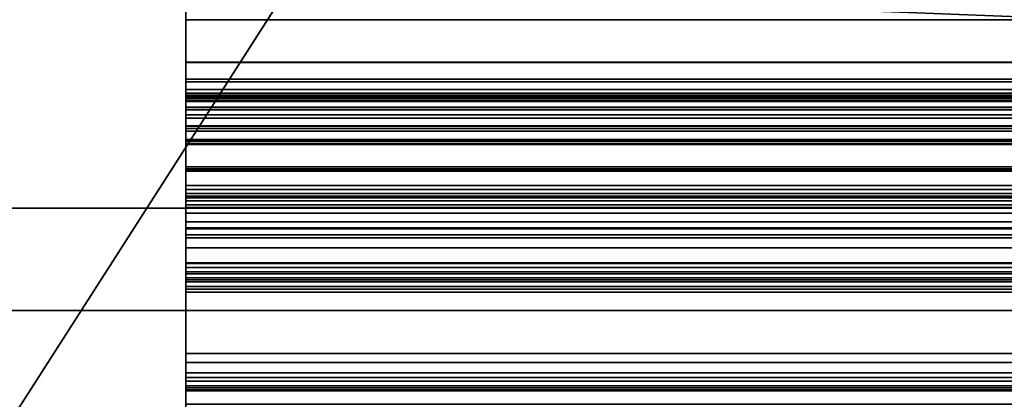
# Model space of a CAD drawing. Header units: millimetres. Extents: x -527 to 5177, y -116 to 161.
# Tile 86 of 256: x -313.25 to -293.97, y 7.96 to 15.39. Entities that reach past the tile are written whole.
import ezdxf

# ---------------------------------------------------------------- set-up
doc = ezdxf.new("R2010")
doc.units = ezdxf.units.MM
doc.layers.add('151', color=7, linetype='Continuous', true_color=0xffffff)

# ---------------------------------------------------------------- blocks, each defined once
blk = doc.blocks.new('UG_SURFACE_001')
at = {"layer": '151', "color": 252, "linetype": 'Continuous', "lineweight": 35}
for points in [[(527, -9.3, 2212.25), (527, 142.4, 2212.25), (-527, 142.4, 2212.25), (-527, -9.3, 2212.25)], [(-377, -9.3, 2062.25), (-377, 142.4, 2062.25), (377, 142.4, 2062.25), (377, -9.3, 2062.25)]]:
    blk.add_3dface(points, dxfattribs=at)
blk = doc.blocks.new('UG_SURFACE_015')
at = {"layer": '151', "color": 35, "linetype": 'Continuous', "lineweight": 35}
for points in [[(321, 11.7, 2017), (-321, 11.7, 2017), (-321, 7.5, 2017), (317, 7.5, 2017)], [(321, 11.7, 2), (321, 9.7), (-321, 9.7), (-321, 11.7, 2)], [(-321, 11.7, 2), (-291.679, 11.7, 1095.657), (-292.852, 11.7, 1026.822)], [(-292.852, 11.7, 1026.822), (-291.679, 11.7, 1015.657), (-321, 11.7, 2)], [(-291.679, 11.7, 1015.657), (-286.065, 11.7, 1005.934), (-321, 11.7, 2)], [(-321, 11.7, 2), (-286.065, 11.7, 1005.934), (-276.982, 11.7, 999.334)], [(-321, 11.7, 2017), (-289.383, 11.7, 1117.5), (-292.852, 11.7, 1106.822)], [(-276.982, 11.7, 999.334), (-266, 11.7, 997), (-321, 11.7, 2)], [(-292.852, 11.7, 1106.822), (-321, 11.7, 2), (-321, 11.7, 2017)], [(-292.852, 11.7, 1106.822), (-291.679, 11.7, 1095.657), (-321, 11.7, 2)], [(-321, 11.7, 2017), (-271.614, 11.7, 1130.41), (-281.87, 11.7, 1125.843)], [(321, 11.7, 2), (-321, 11.7, 2), (-266, 11.7, 997), (-255.018, 11.7, 999.334)], [(-281.87, 11.7, 1125.843), (-289.383, 11.7, 1117.5), (-321, 11.7, 2017)], [(-321, 11.7, 2017), (-260.386, 11.7, 1130.41), (-271.614, 11.7, 1130.41)], [(-250.13, 11.7, 1125.843), (-260.386, 11.7, 1130.41), (-321, 11.7, 2017), (321, 11.7, 2017)], [(-317, 7.5), (-321, 7.5), (-321, 9.7), (321, 9.7)], [(321, 9.7), (317, 1.7), (-317, 1.7), (-317, 7.5)]]:
    blk.add_3dface(points, dxfattribs=at)
blk = doc.blocks.new('UG_SURFACE_037')
at = {"layer": '151', "color": 252, "linetype": 'Continuous', "lineweight": 35}
for points in [[(-326.5, 74.62, 2021.75), (-326.5, -26.22, 2021.75), (-258.5, 26.8, 2021.75), (-258.5, 28.8, 2021.75)], [(-325, -26.22, 2020.25), (-325, 74.62, 2020.25), (-258.5, 28.8, 2020.25), (-258.5, 26.8, 2020.25)], [(-78.167, 26.8, 2020.25), (78.167, 28.8, 2020.25), (78.167, 26.8, 2020.25), (-325, -26.22, 2020.25)], [(-246.5, 26.8, 2020.25), (-90.167, 28.8, 2020.25), (-90.167, 26.8, 2020.25), (-325, -26.22, 2020.25)], [(-326.5, -26.22, 2021.75), (326.5, -26.22, 2021.75), (-246.5, 26.8, 2021.75), (-258.5, 26.8, 2021.75)], [(-325, -26.22, 2020.25), (78.167, 26.8, 2020.25), (90.167, 26.8, 2020.25)], [(90.167, 26.8, 2020.25), (246.5, 26.8, 2020.25), (-325, -26.22, 2020.25)], [(-325, -26.22, 2020.25), (-90.167, 26.8, 2020.25), (-78.167, 26.8, 2020.25)], [(-325, -26.22, 2020.25), (-258.5, 26.8, 2020.25), (-246.5, 26.8, 2020.25)], [(325, -26.22, 2020.25), (-325, -26.22, 2020.25), (246.5, 26.8, 2020.25), (258.5, 26.8, 2020.25)]]:
    blk.add_3dface(points, dxfattribs=at)
blk = doc.blocks.new('UG_SURFACE_067')
at = {"layer": '151', "color": 252, "linetype": 'Continuous', "lineweight": 35}
for points in [[(-308, 16.014, -6.75), (-324, 16.014, -6.75), (-324, -8.953, -6.75), (324, -8.953, -6.75)], [(-324, -8.953, -7.75), (-324, 16.014, -7.75), (-308, 16.014, -7.75)], [(-308, 16.014, -7.75), (308, 16.014, -7.75), (-324, -8.953, -7.75)], [(308, 16.014, -7.75), (324, 16.014, -7.75), (324, -8.953, -7.75), (-324, -8.953, -7.75)], [(308, 16.014, -6.75), (-308, 16.014, -6.75), (324, -8.953, -6.75)]]:
    blk.add_3dface(points, dxfattribs=at)
blk = doc.blocks.new('UG_SURFACE_091')
at = {"layer": '151', "color": 206, "linetype": 'Continuous', "lineweight": 35}
for points in [[(-310, 18.28, -3.37), (-310, 18.401, -3.492), (-310, 17.875, -4.628), (-310, 14.56, -4.675)], [(-310, 16.886, -3.622), (-310, 17.055, -3.582), (-310, 18.28, -3.37), (-310, 14.56, -4.675)], [(-310, 17.875, -4.628), (310, 17.875, -4.628), (310, 14.56, -4.675), (-310, 14.56, -4.675)], [(-310, 13.956, -3.705), (310, 13.956, -3.705), (310, 16.886, -3.622), (-310, 16.886, -3.622)], [(-310, 13.956, -3.705), (-310, 16.886, -3.622), (-310, 14.56, -4.675)], [(-310, 15.808, 9.306), (310, 15.808, 9.306), (310, 14.554, 8.056), (-310, 14.554, 8.056)], [(-310, 15.808, 9.306), (-310, 14.554, 8.056), (-310, 14.177, 8.523), (-310, 15.393, 9.771)], [(-310, 14.177, 8.523), (310, 14.177, 8.523), (310, 15.393, 9.771), (-310, 15.393, 9.771)], [(-310, 14.56, -4.675), (-310, 13.307, -4.675), (-310, 13.874, -3.701), (-310, 13.956, -3.705)], [(-310, 14.56, -4.675), (310, 14.56, -4.675), (310, 13.307, -4.675), (-310, 13.307, -4.675)], [(-310, 14.554, 8.056), (310, 14.554, 8.056), (310, 14.228, 7.837), (-310, 14.228, 7.837)], [(-310, 14.554, 8.056), (-310, 14.228, 7.837), (-310, 14.028, 8.423), (-310, 14.177, 8.523)], [(-310, 14.228, 7.837), (310, 14.228, 7.837), (310, 13.848, 7.769), (-310, 13.848, 7.769)], [(-310, 14.228, 7.837), (-310, 13.848, 7.769), (-310, 13.855, 8.392), (-310, 14.028, 8.423)], [(-310, 14.028, 8.423), (310, 14.028, 8.423), (310, 14.177, 8.523), (-310, 14.177, 8.523)], [(-310, 13.855, 8.392), (310, 13.855, 8.392), (310, 14.028, 8.423), (-310, 14.028, 8.423)], [(-310, 13.874, -3.701), (310, 13.874, -3.701), (310, 13.956, -3.705), (-310, 13.956, -3.705)], [(-310, 13.918, -0.829), (310, 13.918, -0.829), (310, 13.912, -0.873), (-310, 13.912, -0.873)], [(-310, 13.896, -0.661), (310, 13.896, -0.661), (310, 13.918, -0.829), (-310, 13.918, -0.829)], [(-310, 13.048, -1.051), (-310, 13.049, -0.976), (-310, 13.918, -0.829), (-310, 13.912, -0.873)], [(-310, 13.896, -0.661), (-310, 13.918, -0.829), (-310, 13.049, -0.976)], [(-310, 13.912, -0.873), (310, 13.912, -0.873), (310, 13.21, -2.79), (-310, 13.21, -2.79)], [(-310, 13.912, -0.873), (-310, 13.21, -2.79), (-310, 12.514, -2.508), (-310, 13.048, -1.051)], [(-310, 13.81, -0.519), (310, 13.81, -0.519), (310, 13.896, -0.661), (-310, 13.896, -0.661)], [(-310, 13.049, -0.976), (-310, 13.015, -0.885), (-310, 13.81, -0.519), (-310, 13.896, -0.661)], [(-310, 13.793, -3.688), (310, 13.793, -3.688), (310, 13.874, -3.701), (-310, 13.874, -3.701)], [(-310, 13.307, -4.675), (-310, 13.793, -3.688), (-310, 13.874, -3.701)], [(-310, 13.679, 8.434), (-310, 13.855, 8.392), (-310, 13.848, 7.769), (-310, 13.465, 7.86)], [(-310, 13.679, 8.434), (310, 13.679, 8.434), (310, 13.855, 8.392), (-310, 13.855, 8.392)], [(-310, 13.848, 7.769), (310, 13.848, 7.769), (310, 13.465, 7.86), (-310, 13.465, 7.86)], [(-310, 13.672, -0.421), (310, 13.672, -0.421), (310, 13.81, -0.519), (-310, 13.81, -0.519)], [(-310, 13.672, -0.421), (-310, 13.81, -0.519), (-310, 13.015, -0.885)], [(-310, 13.533, -3.58), (310, 13.533, -3.58), (310, 13.793, -3.688), (-310, 13.793, -3.688)], [(-310, 13.307, -4.675), (-310, 13.533, -3.58), (-310, 13.793, -3.688)], [(-310, 13.628, 8.463), (-310, 13.679, 8.434), (-310, 13.465, 7.86), (-310, 13.26, 7.993)], [(-310, 13.628, 8.463), (310, 13.628, 8.463), (310, 13.679, 8.434), (-310, 13.679, 8.434)], [(-310, 12.462, 0.783), (310, 12.462, 0.783), (310, 13.672, -0.421), (-310, 13.672, -0.421)], [(-310, 13.672, -0.421), (-310, 13.015, -0.885), (-310, 12.948, -0.814)], [(-310, 12.948, -0.814), (-310, 11.718, 0.448), (-310, 12.462, 0.783), (-310, 13.672, -0.421)], [(-310, 12.968, 9.015), (-310, 13.628, 8.463), (-310, 13.26, 7.993), (-310, 12.145, 8.931)], [(-310, 12.968, 9.015), (310, 12.968, 9.015), (310, 13.628, 8.463), (-310, 13.628, 8.463)], [(-310, 13.315, -3.36), (310, 13.315, -3.36), (310, 13.533, -3.58), (-310, 13.533, -3.58)], [(-310, 13.315, -3.36), (-310, 13.533, -3.58), (-310, 13.307, -4.675), (-310, 12.464, -3.693)], [(-310, 13.465, 7.86), (310, 13.465, 7.86), (310, 13.26, 7.993), (-310, 13.26, 7.993)], [(-310, 13.209, -3.103), (310, 13.209, -3.103), (310, 13.315, -3.36), (-310, 13.315, -3.36)], [(-310, 13.209, -3.103), (-310, 13.315, -3.36), (-310, 12.464, -3.693), (-310, 12.467, -3.687)], [(-310, 10.632, -3.786), (-310, 12.464, -3.693), (-310, 13.307, -4.675), (-310, 10.297, -4.76)], [(-310, 13.307, -4.675), (310, 13.307, -4.675), (310, 10.297, -4.76), (-310, 10.297, -4.76)], [(-310, 13.26, 7.993), (310, 13.26, 7.993), (310, 12.145, 8.931), (-310, 12.145, 8.931)], [(-310, 13.21, -2.79), (310, 13.21, -2.79), (310, 13.209, -3.103), (-310, 13.209, -3.103)], [(-310, 13.21, -2.79), (-310, 13.209, -3.103), (-310, 12.426, -3.165), (-310, 12.514, -2.508)], [(-310, 13.209, -3.103), (-310, 12.467, -3.687), (-310, 12.47, -3.668)], [(-310, 12.47, -3.668), (-310, 12.426, -3.165), (-310, 13.209, -3.103)], [(-310, 13.049, -0.976), (310, 13.049, -0.976), (310, 13.015, -0.885), (-310, 13.015, -0.885)], [(-310, 13.048, -1.051), (310, 13.048, -1.051), (310, 13.049, -0.976), (-310, 13.049, -0.976)], [(-310, 12.514, -2.508), (310, 12.514, -2.508), (310, 13.048, -1.051), (-310, 13.048, -1.051)], [(-310, 13.015, -0.885), (310, 13.015, -0.885), (310, 12.948, -0.814), (-310, 12.948, -0.814)], [(-310, 12.145, 8.931), (-310, 11.94, 9.881), (-310, 12.968, 9.015)], [(-310, 11.94, 9.881), (310, 11.94, 9.881), (310, 12.968, 9.015), (-310, 12.968, 9.015)], [(-310, 12.948, -0.814), (310, 12.948, -0.814), (310, 11.718, 0.448), (-310, 11.718, 0.448)], [(-310, 12.426, -3.165), (310, 12.426, -3.165), (310, 12.514, -2.508), (-310, 12.514, -2.508)], [(-310, 12.47, -3.668), (310, 12.47, -3.668), (310, 12.426, -3.165), (-310, 12.426, -3.165)], [(-310, 12.467, -3.687), (310, 12.467, -3.687), (310, 12.47, -3.668), (-310, 12.47, -3.668)], [(-310, 12.464, -3.693), (310, 12.464, -3.693), (310, 12.467, -3.687), (-310, 12.467, -3.687)], [(-310, 10.632, -3.786), (310, 10.632, -3.786), (310, 12.464, -3.693), (-310, 12.464, -3.693)], [(-310, 11.295, 3.173), (310, 11.295, 3.173), (310, 12.462, 0.783), (-310, 12.462, 0.783)], [(-310, 11.718, 0.448), (-310, 10.538, 2.956), (-310, 11.295, 3.173), (-310, 12.462, 0.783)], [(-310, 12.145, 8.931), (310, 12.145, 8.931), (310, 12.068, 8.973), (-310, 12.068, 8.973)], [(-310, 12.145, 8.931), (-310, 12.068, 8.973), (-310, 11.94, 9.881)], [(-310, 12.068, 8.973), (310, 12.068, 8.973), (310, 11.99, 8.98), (-310, 11.99, 8.98)], [(-310, 11.94, 9.881), (-310, 12.068, 8.973), (-310, 11.99, 8.98)], [(-310, 11.99, 8.98), (310, 11.99, 8.98), (310, 11.907, 8.956), (-310, 11.907, 8.956)], [(-310, 11.77, 9.954), (-310, 11.94, 9.881), (-310, 11.99, 8.98), (-310, 11.907, 8.956)], [(-310, 11.77, 9.954), (310, 11.77, 9.954), (310, 11.94, 9.881), (-310, 11.94, 9.881)], [(-310, 11.907, 8.956), (310, 11.907, 8.956), (310, 11.846, 8.906), (-310, 11.846, 8.906)], [(-310, 11.907, 8.956), (-310, 11.607, 9.957), (-310, 11.77, 9.954)], [(-310, 11.907, 8.956), (-310, 11.437, 9.891), (-310, 11.607, 9.957)], [(-310, 11.318, 9.776), (-310, 11.437, 9.891), (-310, 11.907, 8.956), (-310, 11.846, 8.906)], [(-310, 11.846, 8.906), (310, 11.846, 8.906), (310, 10.618, 6.79), (-310, 10.618, 6.79)], [(-310, 11.846, 8.906), (-310, 10.618, 6.79), (-310, 7.217, 2.399), (-310, 11.318, 9.776)], [(-310, 11.607, 9.957), (310, 11.607, 9.957), (310, 11.77, 9.954), (-310, 11.77, 9.954)], [(-310, 11.718, 0.448), (310, 11.718, 0.448), (310, 10.538, 2.956), (-310, 10.538, 2.956)], [(-310, 11.437, 9.891), (310, 11.437, 9.891), (310, 11.607, 9.957), (-310, 11.607, 9.957)], [(-310, 11.318, 9.776), (310, 11.318, 9.776), (310, 11.437, 9.891), (-310, 11.437, 9.891)], [(-310, 7.217, 2.399), (310, 7.217, 2.399), (310, 11.318, 9.776), (-310, 11.318, 9.776)], [(-310, 11.179, 5.888), (310, 11.179, 5.888), (310, 11.295, 3.173), (-310, 11.295, 3.173)], [(-310, 11.179, 5.888), (-310, 11.295, 3.173), (-310, 10.538, 2.956), (-310, 10.456, 5.786)], [(-310, 11.182, 5.946), (310, 11.182, 5.946), (310, 11.179, 5.888), (-310, 11.179, 5.888)], [(-310, 11.12, 6.288), (310, 11.12, 6.288), (310, 11.182, 5.946), (-310, 11.182, 5.946)], [(-310, 10.456, 5.786), (-310, 11.182, 5.946), (-310, 11.179, 5.888)], [(-310, 11.12, 6.288), (-310, 11.182, 5.946), (-310, 10.456, 5.786), (-310, 10.413, 5.856)], [(-310, 10.925, 6.588), (310, 10.925, 6.588), (310, 11.12, 6.288), (-310, 11.12, 6.288)], [(-310, 10.925, 6.588), (-310, 11.12, 6.288), (-310, 10.413, 5.856), (-310, 10.339, 5.909)], [(-310, 10.618, 6.79), (310, 10.618, 6.79), (310, 10.925, 6.588), (-310, 10.925, 6.588)], [(-310, 10.339, 5.909), (-310, 10.618, 6.79), (-310, 10.925, 6.588)], [(-310, 8.383, -4.34), (-310, 10.632, -3.786), (-310, 10.297, -4.76), (-310, 8.858, -5.218)], [(-310, 8.383, -4.34), (310, 8.383, -4.34), (310, 10.632, -3.786), (-310, 10.632, -3.786)], [(-310, 7.217, 2.399), (-310, 10.618, 6.79), (-310, 10.056, 5.818)], [(-310, 10.618, 6.79), (-310, 10.118, 5.887), (-310, 10.056, 5.818)], [(-310, 10.618, 6.79), (-310, 10.259, 5.929), (-310, 10.169, 5.914)], [(-310, 10.169, 5.914), (-310, 10.118, 5.887), (-310, 10.618, 6.79)], [(-310, 10.339, 5.909), (-310, 10.259, 5.929), (-310, 10.618, 6.79)], [(-310, 10.538, 2.956), (310, 10.538, 2.956), (310, 10.456, 5.786), (-310, 10.456, 5.786)], [(-310, 10.456, 5.786), (310, 10.456, 5.786), (310, 10.413, 5.856), (-310, 10.413, 5.856)], [(-310, 10.413, 5.856), (310, 10.413, 5.856), (310, 10.339, 5.909), (-310, 10.339, 5.909)], [(-310, 10.339, 5.909), (310, 10.339, 5.909), (310, 10.259, 5.929), (-310, 10.259, 5.929)], [(-310, 10.297, -4.76), (310, 10.297, -4.76), (310, 8.858, -5.218), (-310, 8.858, -5.218)], [(-310, 10.259, 5.929), (310, 10.259, 5.929), (310, 10.169, 5.914), (-310, 10.169, 5.914)], [(-310, 10.169, 5.914), (310, 10.169, 5.914), (310, 10.118, 5.887), (-310, 10.118, 5.887)], [(-310, 10.118, 5.887), (310, 10.118, 5.887), (310, 10.056, 5.818), (-310, 10.056, 5.818)], [(-310, 7.217, 2.399), (-310, 10.056, 5.818), (-310, 7.866, 2.032)], [(-310, 10.056, 5.818), (310, 10.056, 5.818), (310, 7.866, 2.032), (-310, 7.866, 2.032)], [(-310, 8.142, -4.637), (-310, 8.858, -5.218), (-310, 8.682, -5.275), (-310, 8.478, -5.258)], [(-310, 8.142, -4.637), (-310, 8.225, -4.473), (-310, 8.383, -4.34), (-310, 8.858, -5.218)], [(-310, 8.858, -5.218), (310, 8.858, -5.218), (310, 8.682, -5.275), (-310, 8.682, -5.275)], [(-310, 8.682, -5.275), (310, 8.682, -5.275), (310, 8.478, -5.258), (-310, 8.478, -5.258)], [(-310, 8.142, -4.637), (-310, 8.478, -5.258), (-310, 8.315, -5.174), (-310, 8.181, -5.017)], [(-310, 8.478, -5.258), (310, 8.478, -5.258), (310, 8.315, -5.174), (-310, 8.315, -5.174)], [(-310, 8.225, -4.473), (310, 8.225, -4.473), (310, 8.383, -4.34), (-310, 8.383, -4.34)], [(-310, 8.315, -5.174), (310, 8.315, -5.174), (310, 8.181, -5.017), (-310, 8.181, -5.017)], [(-310, 8.142, -4.637), (310, 8.142, -4.637), (310, 8.225, -4.473), (-310, 8.225, -4.473)], [(-310, 8.181, -5.017), (-310, 8.125, -4.84), (-310, 8.142, -4.637)], [(-310, 8.181, -5.017), (310, 8.181, -5.017), (310, 8.125, -4.84), (-310, 8.125, -4.84)], [(-310, 8.125, -4.84), (310, 8.125, -4.84), (310, 8.142, -4.637), (-310, 8.142, -4.637)]]:
    blk.add_3dface(points, dxfattribs=at)

msp = doc.modelspace()

# ---------------------------------------------------------------- linework, layer by layer
at = {"layer": '151', "color": 251, "linetype": 'Continuous', "lineweight": -3, "true_color": 0x636466}
for p, q in [((-310, 14.56, -4.675), (-310, 17.875, -4.628)), ((-310, 13.956, -3.705), (-310, 16.886, -3.622)), ((-310, 15.808, 9.306), (-310, 14.554, 8.056)), ((310, 15.393, 9.771), (-310, 15.393, 9.771)), ((-310, 15.393, 9.771), (-310, 14.177, 8.523)), ((310, 14.56, -4.675), (-310, 14.56, -4.675)), ((310, 14.554, 8.056), (-310, 14.554, 8.056)), ((310, 14.177, 8.523), (-310, 14.177, 8.523)), ((310, 13.956, -3.705), (-310, 13.956, -3.705)), ((310, 13.912, -0.873), (-310, 13.912, -0.873)), ((-310, 13.912, -0.873), (-310, 13.21, -2.79)), ((310, 13.793, -3.688), (-310, 13.793, -3.688)), ((310, 13.672, -0.421), (-310, 13.672, -0.421)), ((-310, 13.628, 8.463), (-310, 12.968, 9.015)), ((310, 13.628, 8.463), (-310, 13.628, 8.463)), ((310, 13.26, 7.993), (-310, 13.26, 7.993)), ((-310, 13.26, 7.993), (-310, 12.145, 8.931)), ((310, 13.21, -2.79), (-310, 13.21, -2.79)), ((310, 13.048, -1.051), (-310, 13.048, -1.051)), ((-310, 13.048, -1.051), (-310, 12.514, -2.508)), ((310, 12.968, 9.015), (-310, 12.968, 9.015)), ((-310, 12.968, 9.015), (-310, 11.94, 9.881)), ((310, 12.948, -0.814), (-310, 12.948, -0.814)), ((310, 12.514, -2.508), (-310, 12.514, -2.508)), ((310, 12.464, -3.693), (-310, 12.464, -3.693)), ((310, 12.145, 8.931), (-310, 12.145, 8.931)), ((310, 11.94, 9.881), (-310, 11.94, 9.881)), ((310, 11.846, 8.906), (-310, 11.846, 8.906)), ((-310, 11.846, 8.906), (-310, 10.618, 6.79)), ((-321, 11.7, 2017), (321, 11.7, 2017)), ((-321, 11.7, 2), (321, 11.7, 2)), ((-310, 11.318, 9.776), (-310, 7.217, 2.399)), ((310, 11.318, 9.776), (-310, 11.318, 9.776)), ((310, 11.179, 5.888), (-310, 11.179, 5.888)), ((310, 10.618, 6.79), (-310, 10.618, 6.79)), ((310, 10.456, 5.786), (-310, 10.456, 5.786)), ((310, 10.169, 5.914), (-310, 10.169, 5.914)), ((310, 10.056, 5.818), (-310, 10.056, 5.818)), ((-310, 7.866, 2.032), (-310, 10.056, 5.818)), ((-321, 9.7), (321, 9.7)), ((310, 8.858, -5.218), (-310, 8.858, -5.218)), ((310, 8.383, -4.34), (-310, 8.383, -4.34)), ((310, 8.181, -5.017), (-310, 8.181, -5.017))]:
    msp.add_line(p, q, dxfattribs=at)
for points in [[(-310, 15.85, 9.963), (-310, 15.678, 9.963), (-310, 15.513, 9.894), (-310, 15.393, 9.771)], [(-310, 8.858, -5.218), (-310, 10.247, -4.41), (-310, 12.584, -4.732), (-310, 14.56, -4.675)], [(-310, 14.554, 8.056), (-310, 14.206, 7.699), (-310, 13.641, 7.671), (-310, 13.26, 7.993)], [(-310, 14.177, 8.523), (-310, 14.032, 8.374), (-310, 13.801, 8.349), (-310, 13.628, 8.463)], [(-310, 13.793, -3.688), (-310, 13.846, -3.7), (-310, 13.901, -3.705), (-310, 13.956, -3.705)], [(-310, 13.672, -0.421), (-310, 13.848, -0.497), (-310, 13.948, -0.685), (-310, 13.912, -0.873)], [(-310, 13.21, -2.79), (-310, 13.123, -3.199), (-310, 13.384, -3.601), (-310, 13.793, -3.688)], [(-310, 11.179, 5.888), (-310, 10.779, 3.485), (-310, 11.737, 1.059), (-310, 13.672, -0.421)], [(-310, 12.948, -0.814), (-310, 13.024, -0.867), (-310, 13.063, -0.96), (-310, 13.048, -1.051)], [(-310, 10.456, 5.786), (-310, 10.005, 3.295), (-310, 10.963, 0.757), (-310, 12.948, -0.814)], [(-310, 12.514, -2.508), (-310, 12.324, -3.043), (-310, 12.504, -3.638), (-310, 12.464, -3.693)], [(-310, 12.464, -3.693), (-310, 11.654, -3.578), (-310, 9.748, -3.84), (-310, 8.383, -4.34)], [(-310, 12.145, 8.931), (-310, 12.055, 9.007), (-310, 11.921, 8.995), (-310, 11.846, 8.906)], [(-310, 11.94, 9.881), (-310, 11.739, 10.023), (-310, 11.461, 9.977), (-310, 11.318, 9.776)], [(-310, 10.618, 6.79), (-310, 10.984, 6.646), (-310, 11.212, 6.279), (-310, 11.179, 5.888)], [(-310, 10.169, 5.914), (-310, 10.284, 5.958), (-310, 10.412, 5.9), (-310, 10.456, 5.786)], [(-310, 10.056, 5.818), (-310, 10.082, 5.862), (-310, 10.121, 5.896), (-310, 10.169, 5.914)], [(-310, 8.181, -5.017), (-310, 8.313, -5.259), (-310, 8.616, -5.35), (-310, 8.858, -5.218)], [(-310, 8.383, -4.34), (-310, 8.14, -4.471), (-310, 8.05, -4.774), (-310, 8.181, -5.017)]]:
    msp.add_open_spline(points, degree=3, dxfattribs=at)

# ---------------------------------------------------------------- block references
for name in ['UG_SURFACE_001', 'UG_SURFACE_037', 'UG_SURFACE_015', 'UG_SURFACE_067', 'UG_SURFACE_091']:
    msp.add_blockref(name, (0, 0), dxfattribs=at)

doc.saveas('drawing.dxf')
